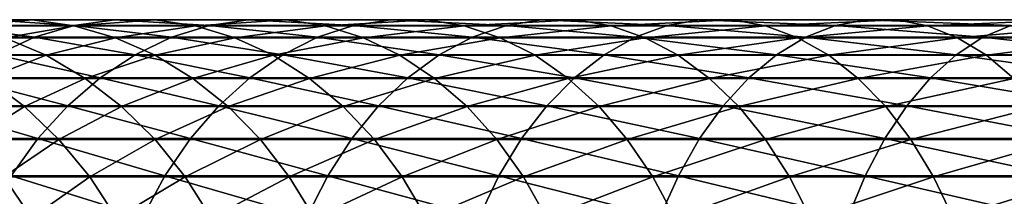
# Model space of a CAD drawing. Header units: metres. Extents: x -23 to 265, y -23 to 70.
# Tile 49 of 64: x 21.79 to 53.17, y 8.35 to 13.98. Entities that reach past the tile are written whole.
import ezdxf

# ---------------------------------------------------------------- set-up
doc = ezdxf.new("R2010")
doc.units = ezdxf.units.M
doc.layers.add('solid_SWIVIEL_SPOUT_SW0001', color=7, linetype='CONTINUOUS')

msp = doc.modelspace()

# ---------------------------------------------------------------- linework, layer by layer
at = {"layer": 'solid_SWIVIEL_SPOUT_SW0001'}
for points in [[(22.187506, 13.975067, 249.559387), (18.573639, 13.975067, 243.927765), (20.840353, 13.977437, 250.476471)], [(19.958923, 13.78333, 243.091064), (18.573639, 13.975067, 243.927765), (22.187506, 13.975067, 249.559387)], [(20.840353, 13.977437, 250.476471), (19.502102, 13.790409, 251.387497), (23.519728, 13.790409, 256.957672)], [(23.525303, 13.78333, 248.648682), (19.958923, 13.78333, 243.091064), (22.187506, 13.975067, 249.559387)], [(24.806528, 13.977437, 255.975327), (20.840353, 13.977437, 250.476471), (23.519728, 13.790409, 256.957672)], [(22.187506, 13.975067, 249.559387), (20.840353, 13.977437, 250.476471), (24.806528, 13.977437, 255.975327)], [(26.101887, 13.975067, 254.986435), (22.187506, 13.975067, 249.559387), (24.806528, 13.977437, 255.975327)], [(23.525303, 13.78333, 248.648682), (22.187506, 13.975067, 249.559387), (26.101887, 13.975067, 254.986435)], [(24.806528, 13.977437, 255.975327), (23.519728, 13.790409, 256.957672), (27.833935, 13.790409, 262.301453)], [(27.388248, 13.78333, 254.00441), (23.525303, 13.78333, 248.648682), (26.101887, 13.975067, 254.986435)], [(29.065485, 13.977437, 261.250671), (24.806528, 13.977437, 255.975327), (27.833935, 13.790409, 262.301453)], [(26.101887, 13.975067, 254.986435), (24.806528, 13.977437, 255.975327), (29.065485, 13.977437, 261.250671)], [(30.305227, 13.975067, 260.192902), (26.101887, 13.975067, 254.986435), (29.065485, 13.977437, 261.250671)], [(27.388248, 13.78333, 254.00441), (26.101887, 13.975067, 254.986435), (30.305227, 13.975067, 260.192902)], [(31.536358, 13.78333, 259.142456), (27.388248, 13.78333, 254.00441), (30.305227, 13.975067, 260.192902)], [(29.065485, 13.977437, 261.250671), (27.833935, 13.790409, 262.301453), (32.431992, 13.790409, 267.403046)], [(33.604656, 13.977437, 266.286926), (29.065485, 13.977437, 261.250671), (32.431992, 13.790409, 267.403046)], [(30.305227, 13.975067, 260.192902), (29.065485, 13.977437, 261.250671), (33.604656, 13.977437, 266.286926)], [(34.785122, 13.975067, 265.163361), (30.305227, 13.975067, 260.192902), (33.604656, 13.977437, 266.286926)], [(31.536358, 13.78333, 259.142456), (30.305227, 13.975067, 260.192902), (34.785122, 13.975067, 265.163361)], [(35.957386, 13.78333, 264.047638), (31.536358, 13.78333, 259.142456), (34.785122, 13.975067, 265.163361)], [(33.604656, 13.977437, 266.286926), (32.431992, 13.790409, 267.403046), (37.300323, 13.790409, 272.247406)], [(38.410641, 13.977437, 271.069214), (33.604656, 13.977437, 266.286926), (37.300323, 13.790409, 272.247406)], [(34.785122, 13.975067, 265.163361), (33.604656, 13.977437, 266.286926), (38.410641, 13.977437, 271.069214)], [(39.528347, 13.975067, 269.88324), (34.785122, 13.975067, 265.163361), (38.410641, 13.977437, 271.069214)], [(35.957386, 13.78333, 264.047638), (34.785122, 13.975067, 265.163361), (39.528347, 13.975067, 269.88324)], [(40.638287, 13.78333, 268.705475), (35.957386, 13.78333, 264.047638), (39.528347, 13.975067, 269.88324)], [(38.410641, 13.977437, 271.069214), (37.300323, 13.790409, 272.247406), (42.424561, 13.790409, 276.82019)], [(43.469257, 13.977437, 275.583466), (38.410641, 13.977437, 271.069214), (42.424561, 13.790409, 276.82019)], [(39.528347, 13.975067, 269.88324), (38.410641, 13.977437, 271.069214), (43.469257, 13.977437, 275.583466)], [(44.520901, 13.975067, 274.338501), (39.528347, 13.975067, 269.88324), (43.469257, 13.977437, 275.583466)], [(40.638287, 13.78333, 268.705475), (39.528347, 13.975067, 269.88324), (44.520901, 13.975067, 274.338501)], [(45.565243, 13.78333, 273.102203), (40.638287, 13.78333, 268.705475), (44.520901, 13.975067, 274.338501)], [(43.469257, 13.977437, 275.583466), (42.424561, 13.790409, 276.82019), (47.789581, 13.790409, 281.107941)], [(48.765572, 13.977437, 279.816315), (43.469257, 13.977437, 275.583466), (47.789581, 13.790409, 281.107941)], [(44.520901, 13.975067, 274.338501), (43.469257, 13.977437, 275.583466), (48.765572, 13.977437, 279.816315)], [(49.748051, 13.975067, 278.516083), (44.520901, 13.975067, 274.338501), (48.765572, 13.977437, 279.816315)], [(45.565243, 13.78333, 273.102203), (44.520901, 13.975067, 274.338501), (49.748051, 13.975067, 278.516083)], [(50.723705, 13.78333, 277.224884), (45.565243, 13.78333, 273.102203), (49.748051, 13.975067, 278.516083)], [(48.765572, 13.977437, 279.816315), (47.789581, 13.790409, 281.107941), (53.379547, 13.790409, 285.098022)], [(54.283951, 13.977437, 283.75528), (48.765572, 13.977437, 279.816315), (53.379547, 13.790409, 285.098022)], [(49.748051, 13.975067, 278.516083), (48.765572, 13.977437, 279.816315), (54.283951, 13.977437, 283.75528)], [(55.194366, 13.975067, 282.403625), (49.748051, 13.975067, 278.516083), (54.283951, 13.977437, 283.75528)], [(50.723705, 13.78333, 277.224884), (49.748051, 13.975067, 278.516083), (55.194366, 13.975067, 282.403625)], [(56.098457, 13.78333, 281.06134), (50.723705, 13.78333, 277.224884), (55.194366, 13.975067, 282.403625)], [(19.502102, 13.790409, 251.387497), (18.190882, 13.416516, 252.280121), (22.258921, 13.416516, 257.920197)], [(23.519728, 13.790409, 256.957672), (19.502102, 13.790409, 251.387497), (22.258921, 13.416516, 257.920197)], [(21.315746, 13.404825, 242.27153), (19.958923, 13.78333, 243.091064), (23.525303, 13.78333, 248.648682)], [(24.835617, 13.404825, 247.756683), (21.315746, 13.404825, 242.27153), (23.525303, 13.78333, 248.648682)], [(23.519728, 13.790409, 256.957672), (22.258921, 13.416516, 257.920197), (26.627262, 13.416516, 263.331024)], [(27.833935, 13.790409, 262.301453), (23.519728, 13.790409, 256.957672), (26.627262, 13.416516, 263.331024)], [(24.835617, 13.404825, 247.756683), (23.525303, 13.78333, 248.648682), (27.388248, 13.78333, 254.00441)], [(28.648186, 13.404825, 253.042572), (24.835617, 13.404825, 247.756683), (27.388248, 13.78333, 254.00441)], [(27.833935, 13.790409, 262.301453), (26.627262, 13.416516, 263.331024), (31.283012, 13.416516, 268.496643)], [(28.648186, 13.404825, 253.042572), (27.388248, 13.78333, 254.00441), (31.536358, 13.78333, 259.142456)], [(32.431992, 13.790409, 267.403046), (27.833935, 13.790409, 262.301453), (31.283012, 13.416516, 268.496643)], [(32.742199, 13.404825, 258.113586), (28.648186, 13.404825, 253.042572), (31.536358, 13.78333, 259.142456)], [(32.431992, 13.790409, 267.403046), (31.283012, 13.416516, 268.496643), (36.212433, 13.416516, 273.401764)], [(32.742199, 13.404825, 258.113586), (31.536358, 13.78333, 259.142456), (35.957386, 13.78333, 264.047638)], [(37.300323, 13.790409, 272.247406), (32.431992, 13.790409, 267.403046), (36.212433, 13.416516, 273.401764)], [(37.105572, 13.404825, 262.954803), (32.742199, 13.404825, 258.113586), (35.957386, 13.78333, 264.047638)], [(37.105572, 13.404825, 262.954803), (35.957386, 13.78333, 264.047638), (40.638287, 13.78333, 268.705475)], [(37.300323, 13.790409, 272.247406), (36.212433, 13.416516, 273.401764), (41.40097, 13.416516, 278.031952)], [(41.72543, 13.404825, 267.55191), (37.105572, 13.404825, 262.954803), (40.638287, 13.78333, 268.705475)], [(42.424561, 13.790409, 276.82019), (37.300323, 13.790409, 272.247406), (41.40097, 13.416516, 278.031952)], [(41.72543, 13.404825, 267.55191), (40.638287, 13.78333, 268.705475), (45.565243, 13.78333, 273.102203)], [(42.424561, 13.790409, 276.82019), (41.40097, 13.416516, 278.031952), (46.833309, 13.416516, 282.373505)], [(46.588127, 13.404825, 271.891296), (41.72543, 13.404825, 267.55191), (45.565243, 13.78333, 273.102203)], [(47.789581, 13.790409, 281.107941), (42.424561, 13.790409, 276.82019), (46.833309, 13.416516, 282.373505)], [(46.588127, 13.404825, 271.891296), (45.565243, 13.78333, 273.102203), (50.723705, 13.78333, 277.224884)], [(51.679321, 13.404825, 275.960205), (46.588127, 13.404825, 271.891296), (50.723705, 13.78333, 277.224884)], [(47.789581, 13.790409, 281.107941), (46.833309, 13.416516, 282.373505), (52.493416, 13.416516, 286.413635)], [(53.379547, 13.790409, 285.098022), (47.789581, 13.790409, 281.107941), (52.493416, 13.416516, 286.413635)], [(51.679321, 13.404825, 275.960205), (50.723705, 13.78333, 277.224884), (56.098457, 13.78333, 281.06134)], [(56.983978, 13.404825, 279.746643), (51.679321, 13.404825, 275.960205), (56.098457, 13.78333, 281.06134)], [(53.379547, 13.790409, 285.098022), (52.493416, 13.416516, 286.413635), (58.364586, 13.416516, 290.140411)], [(22.258921, 13.416516, 257.920197), (18.190882, 13.416516, 252.280121), (21.041191, 12.860826, 258.849823)], [(22.625729, 12.84468, 241.480301), (19.449984, 12.84468, 235.884399), (21.315746, 13.404825, 242.27153)], [(22.258921, 13.416516, 257.920197), (21.041191, 12.860826, 258.849823), (25.461817, 12.860826, 264.325409)], [(22.625729, 12.84468, 241.480301), (21.315746, 13.404825, 242.27153), (24.835617, 13.404825, 247.756683)], [(26.627262, 13.416516, 263.331024), (22.258921, 13.416516, 257.920197), (25.461817, 12.860826, 264.325409)], [(26.100695, 12.84468, 246.895462), (22.625729, 12.84468, 241.480301), (24.835617, 13.404825, 247.756683)], [(26.100695, 12.84468, 246.895462), (24.835617, 13.404825, 247.756683), (28.648186, 13.404825, 253.042572)], [(26.627262, 13.416516, 263.331024), (25.461817, 12.860826, 264.325409), (30.173292, 12.860826, 269.552856)], [(29.864624, 12.84468, 252.113922), (26.100695, 12.84468, 246.895462), (28.648186, 13.404825, 253.042572)], [(31.283012, 13.416516, 268.496643), (26.627262, 13.416516, 263.331024), (30.173292, 12.860826, 269.552856)], [(29.864624, 12.84468, 252.113922), (28.648186, 13.404825, 253.042572), (32.742199, 13.404825, 258.113586)], [(33.90641, 12.84468, 257.12027), (29.864624, 12.84468, 252.113922), (32.742199, 13.404825, 258.113586)], [(31.283012, 13.416516, 268.496643), (30.173292, 12.860826, 269.552856), (35.161713, 12.860826, 274.516693)], [(36.212433, 13.416516, 273.401764), (31.283012, 13.416516, 268.496643), (35.161713, 12.860826, 274.516693)], [(33.90641, 12.84468, 257.12027), (32.742199, 13.404825, 258.113586), (37.105572, 13.404825, 262.954803)], [(38.214119, 12.84468, 261.899719), (33.90641, 12.84468, 257.12027), (37.105572, 13.404825, 262.954803)], [(36.212433, 13.416516, 273.401764), (35.161713, 12.860826, 274.516693), (40.41235, 12.860826, 279.202271)], [(41.40097, 13.416516, 278.031952), (36.212433, 13.416516, 273.401764), (40.41235, 12.860826, 279.202271)], [(38.214119, 12.84468, 261.899719), (37.105572, 13.404825, 262.954803), (41.72543, 13.404825, 267.55191)], [(42.775036, 12.84468, 266.438141), (38.214119, 12.84468, 261.899719), (41.72543, 13.404825, 267.55191)], [(41.40097, 13.416516, 278.031952), (40.41235, 12.860826, 279.202271), (45.90971, 12.860826, 283.595795)], [(46.833309, 13.416516, 282.373505), (41.40097, 13.416516, 278.031952), (45.90971, 12.860826, 283.595795)], [(42.775036, 12.84468, 266.438141), (41.72543, 13.404825, 267.55191), (46.588127, 13.404825, 271.891296)], [(47.575699, 12.84468, 270.722198), (42.775036, 12.84468, 266.438141), (46.588127, 13.404825, 271.891296)], [(46.833309, 13.416516, 282.373505), (45.90971, 12.860826, 283.595795), (51.637562, 12.860826, 287.684296)], [(47.575699, 12.84468, 270.722198), (46.588127, 13.404825, 271.891296), (51.679321, 13.404825, 275.960205)], [(52.493416, 13.416516, 286.413635), (46.833309, 13.416516, 282.373505), (51.637562, 12.860826, 287.684296)], [(52.601944, 12.84468, 274.739197), (47.575699, 12.84468, 270.722198), (51.679321, 13.404825, 275.960205)], [(52.493416, 13.416516, 286.413635), (51.637562, 12.860826, 287.684296), (57.579002, 12.860826, 291.455658)], [(52.601944, 12.84468, 274.739197), (51.679321, 13.404825, 275.960205), (56.983978, 13.404825, 279.746643)], [(58.364586, 13.416516, 290.140411), (52.493416, 13.416516, 286.413635), (57.579002, 12.860826, 291.455658)], [(57.838928, 12.84468, 278.477325), (52.601944, 12.84468, 274.739197), (56.983978, 13.404825, 279.746643)], [(20.734385, 12.110486, 235.200928), (19.449984, 12.84468, 235.884399), (22.625729, 12.84468, 241.480301)], [(21.041191, 12.860826, 258.849823), (19.883041, 12.130866, 259.733978), (24.353394, 12.130866, 265.271149)], [(23.871117, 12.110486, 240.728088), (20.734385, 12.110486, 235.200928), (22.625729, 12.84468, 241.480301)], [(25.461817, 12.860826, 264.325409), (21.041191, 12.860826, 258.849823), (24.353394, 12.130866, 265.271149)], [(23.871117, 12.110486, 240.728088), (22.625729, 12.84468, 241.480301), (26.100695, 12.84468, 246.895462)], [(27.303392, 12.110486, 246.076721), (23.871117, 12.110486, 240.728088), (26.100695, 12.84468, 246.895462)], [(25.461817, 12.860826, 264.325409), (24.353394, 12.130866, 265.271149), (29.117867, 12.130866, 270.557373)], [(30.173292, 12.860826, 269.552856), (25.461817, 12.860826, 264.325409), (29.117867, 12.130866, 270.557373)], [(27.303392, 12.110486, 246.076721), (26.100695, 12.84468, 246.895462), (29.864624, 12.84468, 252.113922)], [(31.021082, 12.110486, 251.231079), (27.303392, 12.110486, 246.076721), (29.864624, 12.84468, 252.113922)], [(30.173292, 12.860826, 269.552856), (29.117867, 12.130866, 270.557373), (34.162399, 12.130866, 275.577057)], [(31.021082, 12.110486, 251.231079), (29.864624, 12.84468, 252.113922), (33.90641, 12.84468, 257.12027)], [(35.161713, 12.860826, 274.516693), (30.173292, 12.860826, 269.552856), (34.162399, 12.130866, 275.577057)], [(35.013214, 12.110486, 256.175903), (31.021082, 12.110486, 251.231079), (33.90641, 12.84468, 257.12027)], [(35.013214, 12.110486, 256.175903), (33.90641, 12.84468, 257.12027), (38.214119, 12.84468, 261.899719)], [(35.161713, 12.860826, 274.516693), (34.162399, 12.130866, 275.577057), (39.472099, 12.130866, 280.315369)], [(39.268002, 12.110486, 260.896637), (35.013214, 12.110486, 256.175903), (38.214119, 12.84468, 261.899719)], [(40.41235, 12.860826, 279.202271), (35.161713, 12.860826, 274.516693), (39.472099, 12.130866, 280.315369)], [(39.268002, 12.110486, 260.896637), (38.214119, 12.84468, 261.899719), (42.775036, 12.84468, 266.438141)], [(43.772888, 12.110486, 265.379333), (39.268002, 12.110486, 260.896637), (42.775036, 12.84468, 266.438141)], [(40.41235, 12.860826, 279.202271), (39.472099, 12.130866, 280.315369), (45.031296, 12.130866, 284.758301)], [(45.90971, 12.860826, 283.595795), (40.41235, 12.860826, 279.202271), (45.031296, 12.130866, 284.758301)], [(43.772888, 12.110486, 265.379333), (42.775036, 12.84468, 266.438141), (47.575699, 12.84468, 270.722198)], [(48.514576, 12.110486, 269.610748), (43.772888, 12.110486, 265.379333), (47.575699, 12.84468, 270.722198)], [(45.90971, 12.860826, 283.595795), (45.031296, 12.130866, 284.758301), (50.823582, 12.130866, 288.892792)], [(51.637562, 12.860826, 287.684296), (45.90971, 12.860826, 283.595795), (50.823582, 12.130866, 288.892792)], [(48.514576, 12.110486, 269.610748), (47.575699, 12.84468, 270.722198), (52.601944, 12.84468, 274.739197)], [(53.479073, 12.110486, 273.5784), (48.514576, 12.110486, 269.610748), (52.601944, 12.84468, 274.739197)], [(51.637562, 12.860826, 287.684296), (50.823582, 12.130866, 288.892792), (56.831856, 12.130866, 292.706573)], [(57.579002, 12.860826, 291.455658), (51.637562, 12.860826, 287.684296), (56.831856, 12.130866, 292.706573)], [(53.479073, 12.110486, 273.5784), (52.601944, 12.84468, 274.739197), (57.838928, 12.84468, 278.477325)], [(19.883041, 12.130866, 259.733978), (18.800163, 11.23653, 260.560638), (23.317009, 11.23653, 266.155426)], [(21.934765, 11.212191, 234.562164), (19.135756, 11.212191, 228.93895), (20.734385, 12.110486, 235.200928)], [(24.353394, 12.130866, 265.271149), (19.883041, 12.130866, 259.733978), (23.317009, 11.23653, 266.155426)], [(21.934765, 11.212191, 234.562164), (20.734385, 12.110486, 235.200928), (23.871117, 12.110486, 240.728088)], [(25.035034, 11.212191, 240.02507), (21.934765, 11.212191, 234.562164), (23.871117, 12.110486, 240.728088)], [(24.353394, 12.130866, 265.271149), (23.317009, 11.23653, 266.155426), (28.131037, 11.23653, 271.496643)], [(25.035034, 11.212191, 240.02507), (23.871117, 12.110486, 240.728088), (27.303392, 12.110486, 246.076721)], [(29.117867, 12.130866, 270.557373), (24.353394, 12.130866, 265.271149), (28.131037, 11.23653, 271.496643)], [(28.427412, 11.212191, 245.311539), (25.035034, 11.212191, 240.02507), (27.303392, 12.110486, 246.076721)], [(28.427412, 11.212191, 245.311539), (27.303392, 12.110486, 246.076721), (31.021082, 12.110486, 251.231079)], [(29.117867, 12.130866, 270.557373), (28.131037, 11.23653, 271.496643), (33.228035, 11.23653, 276.568512)], [(32.101887, 11.212191, 250.405975), (28.427412, 11.212191, 245.311539), (31.021082, 12.110486, 251.231079)], [(34.162399, 12.130866, 275.577057), (29.117867, 12.130866, 270.557373), (33.228035, 11.23653, 276.568512)], [(32.101887, 11.212191, 250.405975), (31.021082, 12.110486, 251.231079), (35.013214, 12.110486, 256.175903)], [(36.047611, 11.212191, 255.293335), (32.101887, 11.212191, 250.405975), (35.013214, 12.110486, 256.175903)], [(34.162399, 12.130866, 275.577057), (33.228035, 11.23653, 276.568512), (38.59296, 11.23653, 281.35611)], [(39.472099, 12.130866, 280.315369), (34.162399, 12.130866, 275.577057), (38.59296, 11.23653, 281.35611)], [(36.047611, 11.212191, 255.293335), (35.013214, 12.110486, 256.175903), (39.268002, 12.110486, 260.896637)], [(40.252941, 11.212191, 259.959198), (36.047611, 11.212191, 255.293335), (39.268002, 12.110486, 260.896637)], [(39.472099, 12.130866, 280.315369), (38.59296, 11.23653, 281.35611), (44.209976, 11.23653, 285.845245)], [(40.252941, 11.212191, 259.959198), (39.268002, 12.110486, 260.896637), (43.772888, 12.110486, 265.379333)], [(45.031296, 12.130866, 284.758301), (39.472099, 12.130866, 280.315369), (44.209976, 11.23653, 285.845245)], [(44.705463, 11.212191, 264.389771), (40.252941, 11.212191, 259.959198), (43.772888, 12.110486, 265.379333)], [(44.705463, 11.212191, 264.389771), (43.772888, 12.110486, 265.379333), (48.514576, 12.110486, 269.610748)], [(45.031296, 12.130866, 284.758301), (44.209976, 11.23653, 285.845245), (50.062504, 11.23653, 290.022736)], [(49.392033, 11.212191, 268.571991), (44.705463, 11.212191, 264.389771), (48.514576, 12.110486, 269.610748)], [(50.823582, 12.130866, 288.892792), (45.031296, 12.130866, 284.758301), (50.062504, 11.23653, 290.022736)], [(49.392033, 11.212191, 268.571991), (48.514576, 12.110486, 269.610748), (53.479073, 12.110486, 273.5784)], [(54.29882, 11.212191, 272.49353), (49.392033, 11.212191, 268.571991), (53.479073, 12.110486, 273.5784)], [(50.823582, 12.130866, 288.892792), (50.062504, 11.23653, 290.022736), (56.133266, 11.23653, 293.87619)], [(56.831856, 12.130866, 292.706573), (50.823582, 12.130866, 288.892792), (56.133266, 11.23653, 293.87619)], [(18.800163, 11.23653, 260.560638), (17.80723, 10.189936, 261.318665), (22.366711, 10.189936, 266.966248)], [(23.317009, 11.23653, 266.155426), (18.800163, 11.23653, 260.560638), (22.366711, 10.189936, 266.966248)], [(20.266018, 10.161966, 228.414169), (19.135756, 11.212191, 228.93895), (21.934765, 11.212191, 234.562164)], [(23.034859, 10.161966, 233.976776), (20.266018, 10.161966, 228.414169), (21.934765, 11.212191, 234.562164)], [(23.034859, 10.161966, 233.976776), (21.934765, 11.212191, 234.562164), (25.035034, 11.212191, 240.02507)], [(23.317009, 11.23653, 266.155426), (22.366711, 10.189936, 266.966248), (27.226173, 10.189936, 272.35788)], [(26.101711, 10.161966, 239.380798), (23.034859, 10.161966, 233.976776), (25.035034, 11.212191, 240.02507)], [(28.131037, 11.23653, 271.496643), (23.317009, 11.23653, 266.155426), (27.226173, 10.189936, 272.35788)], [(26.101711, 10.161966, 239.380798), (25.035034, 11.212191, 240.02507), (28.427412, 11.212191, 245.311539)], [(29.457525, 10.161966, 244.610291), (26.101711, 10.161966, 239.380798), (28.427412, 11.212191, 245.311539)], [(28.131037, 11.23653, 271.496643), (27.226173, 10.189936, 272.35788), (32.371281, 10.189936, 277.477631)], [(33.228035, 11.23653, 276.568512), (28.131037, 11.23653, 271.496643), (32.371281, 10.189936, 277.477631)], [(29.457525, 10.161966, 244.610291), (28.427412, 11.212191, 245.311539), (32.101887, 11.212191, 250.405975)], [(33.092396, 10.161966, 249.649811), (29.457525, 10.161966, 244.610291), (32.101887, 11.212191, 250.405975)], [(33.092396, 10.161966, 249.649811), (32.101887, 11.212191, 250.405975), (36.047611, 11.212191, 255.293335)], [(33.228035, 11.23653, 276.568512), (32.371281, 10.189936, 277.477631), (37.786842, 10.189936, 282.310394)], [(36.995594, 10.161966, 254.484482), (33.092396, 10.161966, 249.649811), (36.047611, 11.212191, 255.293335)], [(38.59296, 11.23653, 281.35611), (33.228035, 11.23653, 276.568512), (37.786842, 10.189936, 282.310394)], [(36.995594, 10.161966, 254.484482), (36.047611, 11.212191, 255.293335), (40.252941, 11.212191, 259.959198)], [(41.155598, 10.161966, 259.100067), (36.995594, 10.161966, 254.484482), (40.252941, 11.212191, 259.959198)], [(38.59296, 11.23653, 281.35611), (37.786842, 10.189936, 282.310394), (43.456875, 10.189936, 286.841919)], [(44.209976, 11.23653, 285.845245), (38.59296, 11.23653, 281.35611), (43.456875, 10.189936, 286.841919)], [(41.155598, 10.161966, 259.100067), (40.252941, 11.212191, 259.959198), (44.705463, 11.212191, 264.389771)], [(45.560127, 10.161966, 263.48288), (41.155598, 10.161966, 259.100067), (44.705463, 11.212191, 264.389771)], [(44.209976, 11.23653, 285.845245), (43.456875, 10.189936, 286.841919), (49.364639, 10.189936, 291.058838)], [(50.062504, 11.23653, 290.022736), (44.209976, 11.23653, 285.845245), (49.364639, 10.189936, 291.058838)], [(45.560127, 10.161966, 263.48288), (44.705463, 11.212191, 264.389771), (49.392033, 11.212191, 268.571991)], [(50.196182, 10.161966, 267.620026), (45.560127, 10.161966, 263.48288), (49.392033, 11.212191, 268.571991)], [(50.062504, 11.23653, 290.022736), (49.364639, 10.189936, 291.058838), (55.492702, 10.189936, 294.948669)], [(50.196182, 10.161966, 267.620026), (49.392033, 11.212191, 268.571991), (54.29882, 11.212191, 272.49353)], [(56.133266, 11.23653, 293.87619), (50.062504, 11.23653, 290.022736), (55.492702, 10.189936, 294.948669)], [(55.050083, 10.161966, 271.499298), (50.196182, 10.161966, 267.620026), (54.29882, 11.212191, 272.49353)], [(22.366711, 10.189936, 266.966248), (17.80723, 10.189936, 261.318665), (21.515369, 9.005264, 267.692627)], [(21.277927, 8.974045, 227.944336), (20.266018, 10.161966, 228.414169), (23.034859, 10.161966, 233.976776)], [(24.019756, 8.974045, 233.452682), (21.277927, 8.974045, 227.944336), (23.034859, 10.161966, 233.976776)], [(22.366711, 10.189936, 266.966248), (21.515369, 9.005264, 267.692627), (26.415541, 9.005264, 273.129425)], [(27.226173, 10.189936, 272.35788), (22.366711, 10.189936, 266.966248), (26.415541, 9.005264, 273.129425)], [(24.019756, 8.974045, 233.452682), (23.034859, 10.161966, 233.976776), (26.101711, 10.161966, 239.380798)], [(27.056694, 8.974045, 238.803986), (24.019756, 8.974045, 233.452682), (26.101711, 10.161966, 239.380798)], [(27.056694, 8.974045, 238.803986), (26.101711, 10.161966, 239.380798), (29.457525, 10.161966, 244.610291)], [(27.226173, 10.189936, 272.35788), (26.415541, 9.005264, 273.129425), (31.603745, 9.005264, 278.292053)], [(30.379772, 8.974045, 243.982468), (27.056694, 8.974045, 238.803986), (29.457525, 10.161966, 244.610291)], [(32.371281, 10.189936, 277.477631), (27.226173, 10.189936, 272.35788), (31.603745, 9.005264, 278.292053)], [(30.379772, 8.974045, 243.982468), (29.457525, 10.161966, 244.610291), (33.092396, 10.161966, 249.649811)], [(33.979187, 8.974045, 248.972824), (30.379772, 8.974045, 243.982468), (33.092396, 10.161966, 249.649811)], [(32.371281, 10.189936, 277.477631), (31.603745, 9.005264, 278.292053), (37.064671, 9.005264, 283.165314)], [(37.786842, 10.189936, 282.310394), (32.371281, 10.189936, 277.477631), (37.064671, 9.005264, 283.165314)], [(33.979187, 8.974045, 248.972824), (33.092396, 10.161966, 249.649811), (36.995594, 10.161966, 254.484482)], [(37.844307, 8.974045, 253.760345), (33.979187, 8.974045, 248.972824), (36.995594, 10.161966, 254.484482)], [(37.844307, 8.974045, 253.760345), (36.995594, 10.161966, 254.484482), (41.155598, 10.161966, 259.100067)], [(37.786842, 10.189936, 282.310394), (37.064671, 9.005264, 283.165314), (42.782196, 9.005264, 287.734802)], [(43.456875, 10.189936, 286.841919), (37.786842, 10.189936, 282.310394), (42.782196, 9.005264, 287.734802)], [(41.96373, 8.974045, 258.330872), (37.844307, 8.974045, 253.760345), (41.155598, 10.161966, 259.100067)], [(41.96373, 8.974045, 258.330872), (41.155598, 10.161966, 259.100067), (45.560127, 10.161966, 263.48288)], [(46.325294, 8.974045, 262.670959), (41.96373, 8.974045, 258.330872), (45.560127, 10.161966, 263.48288)], [(43.456875, 10.189936, 286.841919), (42.782196, 9.005264, 287.734802), (48.739452, 9.005264, 291.98703)], [(49.364639, 10.189936, 291.058838), (43.456875, 10.189936, 286.841919), (48.739452, 9.005264, 291.98703)], [(46.325294, 8.974045, 262.670959), (45.560127, 10.161966, 263.48288), (50.196182, 10.161966, 267.620026)], [(50.916126, 8.974045, 266.767761), (46.325294, 8.974045, 262.670959), (50.196182, 10.161966, 267.620026)], [(49.364639, 10.189936, 291.058838), (48.739452, 9.005264, 291.98703), (54.918846, 9.005264, 295.909454)], [(55.492702, 10.189936, 294.948669), (49.364639, 10.189936, 291.058838), (54.918846, 9.005264, 295.909454)], [(50.916126, 8.974045, 266.767761), (50.196182, 10.161966, 267.620026), (55.050083, 10.161966, 271.499298)], [(55.722679, 8.974045, 270.609192), (50.916126, 8.974045, 266.767761), (55.050083, 10.161966, 271.499298)], [(22.15777, 7.664522, 227.535812), (19.740026, 7.664522, 221.935089), (21.277927, 8.974045, 227.944336)], [(21.515369, 9.005264, 267.692627), (20.774527, 7.698569, 268.324738), (25.710119, 7.698569, 273.800812)], [(22.15777, 7.664522, 227.535812), (21.277927, 8.974045, 227.944336), (24.019756, 8.974045, 233.452682)], [(26.415541, 9.005264, 273.129425), (21.515369, 9.005264, 267.692627), (25.710119, 7.698569, 273.800812)], [(24.876118, 7.664522, 232.996979), (22.15777, 7.664522, 227.535812), (24.019756, 8.974045, 233.452682)], [(24.876118, 7.664522, 232.996979), (24.019756, 8.974045, 233.452682), (27.056694, 8.974045, 238.803986)], [(27.887041, 7.664522, 238.30246), (24.876118, 7.664522, 232.996979), (27.056694, 8.974045, 238.803986)], [(26.415541, 9.005264, 273.129425), (25.710119, 7.698569, 273.800812), (30.935829, 7.698569, 279.000793)], [(31.603745, 9.005264, 278.292053), (26.415541, 9.005264, 273.129425), (30.935829, 7.698569, 279.000793)], [(27.887041, 7.664522, 238.30246), (27.056694, 8.974045, 238.803986), (30.379772, 8.974045, 243.982468)], [(31.181658, 7.664522, 243.436569), (27.887041, 7.664522, 238.30246), (30.379772, 8.974045, 243.982468)], [(31.181658, 7.664522, 243.436569), (30.379772, 8.974045, 243.982468), (33.979187, 8.974045, 248.972824)], [(31.603745, 9.005264, 278.292053), (30.935829, 7.698569, 279.000793), (36.43623, 7.698569, 283.909271)], [(34.75024, 7.664522, 248.384201), (31.181658, 7.664522, 243.436569), (33.979187, 8.974045, 248.972824)], [(37.064671, 9.005264, 283.165314), (31.603745, 9.005264, 278.292053), (36.43623, 7.698569, 283.909271)], [(34.75024, 7.664522, 248.384201), (33.979187, 8.974045, 248.972824), (37.844307, 8.974045, 253.760345)], [(38.582256, 7.664522, 253.130707), (34.75024, 7.664522, 248.384201), (37.844307, 8.974045, 253.760345)], [(37.064671, 9.005264, 283.165314), (36.43623, 7.698569, 283.909271), (42.195087, 7.698569, 288.51178)], [(42.782196, 9.005264, 287.734802), (37.064671, 9.005264, 283.165314), (42.195087, 7.698569, 288.51178)], [(38.582256, 7.664522, 253.130707), (37.844307, 8.974045, 253.760345), (41.96373, 8.974045, 258.330872)], [(42.666393, 7.664522, 257.662109), (38.582256, 7.664522, 253.130707), (41.96373, 8.974045, 258.330872)], [(42.666393, 7.664522, 257.662109), (41.96373, 8.974045, 258.330872), (46.325294, 8.974045, 262.670959)], [(42.782196, 9.005264, 287.734802), (42.195087, 7.698569, 288.51178), (48.195408, 7.698569, 292.794739)], [(46.990601, 7.664522, 261.964996), (42.666393, 7.664522, 257.662109), (46.325294, 8.974045, 262.670959)], [(48.739452, 9.005264, 291.98703), (42.782196, 9.005264, 287.734802), (48.195408, 7.698569, 292.794739)], [(46.990601, 7.664522, 261.964996), (46.325294, 8.974045, 262.670959), (50.916126, 8.974045, 266.767761)], [(51.542114, 7.664522, 266.026703), (46.990601, 7.664522, 261.964996), (50.916126, 8.974045, 266.767761)], [(48.739452, 9.005264, 291.98703), (48.195408, 7.698569, 292.794739), (54.419472, 7.698569, 296.745514)], [(54.918846, 9.005264, 295.909454), (48.739452, 9.005264, 291.98703), (54.419472, 7.698569, 296.745514)], [(51.542114, 7.664522, 266.026703), (50.916126, 8.974045, 266.767761), (55.722679, 8.974045, 270.609192)], [(56.307495, 7.664522, 269.835236), (51.542114, 7.664522, 266.026703), (55.722679, 8.974045, 270.609192)]]:
    msp.add_3dface(points, dxfattribs=at)

doc.saveas('drawing.dxf')
